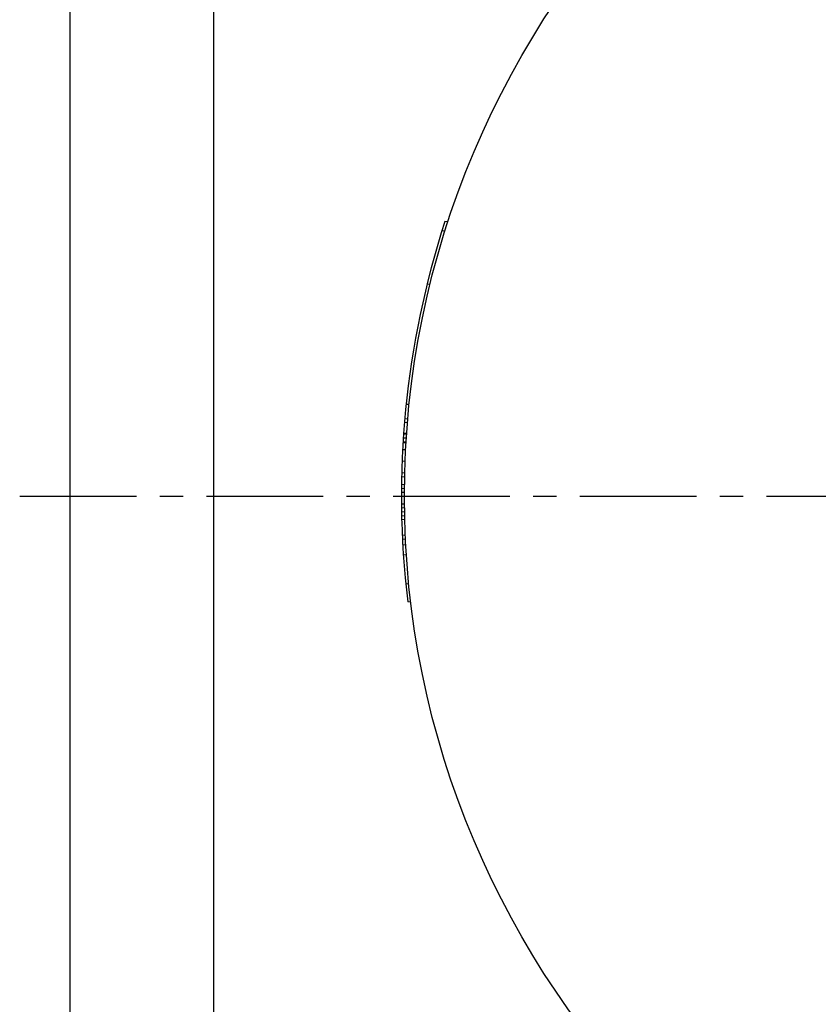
# Model space of a CAD drawing. Header units: millimetres. Extents: x 203 to 454, y 73 to 368.
# Tile 2 of 41: x 203 to 281, y 170 to 267. Entities that reach past the tile are written whole.
import ezdxf

# ---------------------------------------------------------------- set-up
doc = ezdxf.new("R2010")
doc.units = ezdxf.units.MM
doc.header["$LTSCALE"] = 30.734
doc.linetypes.add('CENTER', pattern=[0.6, 0.375, -0.075, 0.075, -0.075])
doc.linetypes.add('HIDDEN', pattern=[0.2, 0.1, -0.1])
doc.layers.get('0').update_dxf_attribs({"linetype": 'CONTINUOUS'})
doc.layers.add('DEFAULT_1', color=7, linetype='CENTER')
doc.layers.add('DEFAULT_2', color=8, linetype='HIDDEN')

msp = doc.modelspace()

# ---------------------------------------------------------------- linework, layer by layer
at = {"color": 7, "linetype": 'CONTINUOUS'}
for p, q in [((207.574, 77.825), (207.574, 362.825)), ((221.749, 77.825), (221.749, 362.825)), ((244.883, 247.445), (244.576, 247.472)), ((244.586, 246.516), (244.28, 246.543)), ((241.043, 229.371), (240.744, 229.397)), ((240.907, 227.951), (240.608, 227.977)), ((240.874, 227.569), (240.575, 227.596)), ((240.787, 226.424), (240.488, 226.45)), ((240.693, 224.894), (240.394, 224.92)), ((240.641, 223.745), (240.341, 223.772)), ((240.594, 222.212), (240.295, 222.238)), ((240.577, 221.06), (240.277, 221.086)), ((240.577, 219.522), (240.277, 219.548)), ((240.596, 218.367), (240.295, 218.393)), ((240.605, 217.982), (240.304, 218.008)), ((241.202, 209.856), (240.897, 209.883))]:
    msp.add_line(p, q, dxfattribs=at)
msp.add_circle((328.074, 220.325), 87.5, dxfattribs=at)
msp.add_arc((328.074, 220.325), 87.8, 161.98973, 186.83017, dxfattribs=at)
at = {"layer": 'DEFAULT_1', "color": 2, "linetype": 'CENTER'}
msp.add_line((202.574, 220.325), (453.574, 220.325), dxfattribs=at)
at = {"layer": 'DEFAULT_2', "color": 8, "linetype": 'HIDDEN'}
for p, q in [((243.108, 241.232), (242.806, 241.259)), ((240.761, 226.042), (240.462, 226.068)), ((240.794, 226.529), (240.495, 226.555)), ((240.731, 225.58), (240.432, 225.606)), ((240.737, 225.659), (240.438, 225.685)), ((240.603, 222.595), (240.304, 222.622)), ((240.581, 221.444), (240.281, 221.47)), ((240.574, 220.291), (240.274, 220.318)), ((240.574, 220.676), (240.275, 220.702)), ((240.582, 219.137), (240.281, 219.164)), ((240.588, 218.752), (240.287, 218.779)), ((240.66, 216.45), (240.358, 216.476)), ((240.678, 216.053), (240.376, 216.08)), ((240.708, 215.488), (240.406, 215.515)), ((240.767, 214.508), (240.465, 214.534)), ((241.005, 211.646), (240.701, 211.673))]:
    msp.add_line(p, q, dxfattribs=at)

doc.saveas('drawing.dxf')
